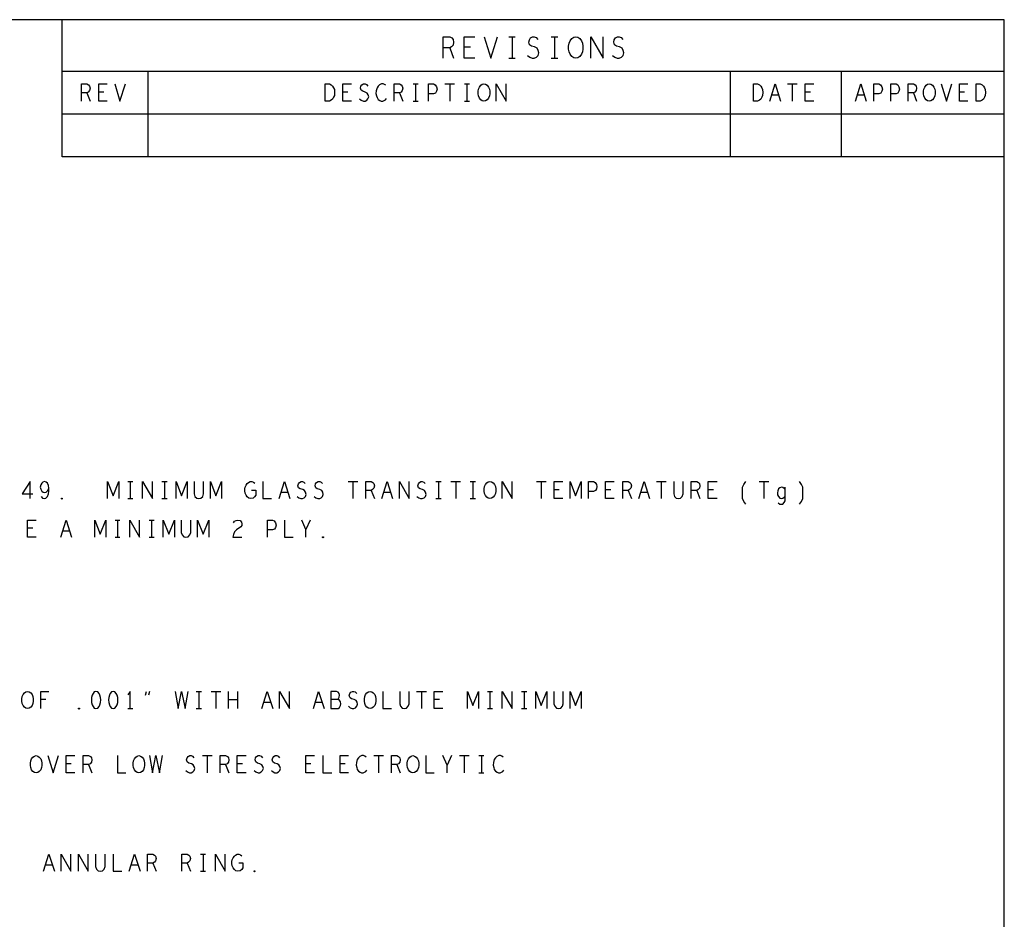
# Model space of a CAD drawing. Extents: x 28 to 61, y 25 to 46.
# Tile 49 of 49: x 55.2 to 61, y 40.7 to 46. Entities that reach past the tile are written whole.
import ezdxf

# ---------------------------------------------------------------- set-up
doc = ezdxf.new("R2010")
doc.units = 0
doc.layers.add('RVP8-TX_D_fab_art', color=2, linetype='CONTINUOUS')

msp = doc.modelspace()

# ---------------------------------------------------------------- linework, layer by layer
at = {"layer": 'RVP8-TX_D_fab_art'}
for points in [[(27.97, 24.965), (60.97, 24.965), (60.97, 45.965), (27.97, 45.965), (27.97, 24.965), (27.97, 24.965)], [(58.468, 45.74), (58.456, 45.742), (58.445, 45.75), (58.435, 45.763), (58.429, 45.778), (58.426, 45.794), (58.426, 45.811), (58.429, 45.828), (58.435, 45.842), (58.445, 45.855), (58.456, 45.863), (58.468, 45.865), (58.48, 45.863), (58.491, 45.855), (58.501, 45.842), (58.507, 45.828), (58.51, 45.811), (58.51, 45.794), (58.507, 45.778), (58.501, 45.763), (58.491, 45.75), (58.48, 45.742), (58.468, 45.74)], [(57.005, 45.49), (57.005, 45.59), (57.03, 45.59), (57.04, 45.585), (57.048, 45.578), (57.054, 45.568), (57.059, 45.557), (57.06, 45.54), (57.059, 45.523), (57.054, 45.512), (57.048, 45.502), (57.04, 45.495), (57.03, 45.49), (57.005, 45.49)], [(57.932, 45.49), (57.922, 45.492), (57.914, 45.498), (57.906, 45.508), (57.901, 45.52), (57.899, 45.533), (57.899, 45.547), (57.901, 45.56), (57.906, 45.572), (57.914, 45.582), (57.922, 45.588), (57.932, 45.59), (57.942, 45.588), (57.951, 45.582), (57.959, 45.572), (57.964, 45.56), (57.966, 45.547), (57.966, 45.533), (57.964, 45.52), (57.959, 45.508), (57.951, 45.498), (57.942, 45.492), (57.932, 45.49)], [(59.505, 45.49), (59.505, 45.59), (59.53, 45.59), (59.54, 45.585), (59.548, 45.578), (59.554, 45.568), (59.559, 45.557), (59.56, 45.54), (59.559, 45.523), (59.554, 45.512), (59.548, 45.502), (59.54, 45.495), (59.53, 45.49), (59.505, 45.49)], [(60.532, 45.49), (60.522, 45.492), (60.514, 45.498), (60.506, 45.508), (60.501, 45.52), (60.499, 45.533), (60.499, 45.547), (60.501, 45.56), (60.506, 45.572), (60.514, 45.582), (60.522, 45.588), (60.532, 45.59), (60.542, 45.588), (60.551, 45.582), (60.559, 45.572), (60.564, 45.56), (60.566, 45.547), (60.566, 45.533), (60.564, 45.52), (60.559, 45.508), (60.551, 45.498), (60.542, 45.492), (60.532, 45.49)], [(60.805, 45.49), (60.805, 45.59), (60.83, 45.59), (60.84, 45.585), (60.848, 45.578), (60.854, 45.568), (60.859, 45.557), (60.86, 45.54), (60.859, 45.523), (60.854, 45.512), (60.848, 45.502), (60.84, 45.495), (60.83, 45.49), (60.805, 45.49)], [(57.967, 43.17), (57.957, 43.172), (57.949, 43.178), (57.941, 43.188), (57.936, 43.2), (57.934, 43.213), (57.934, 43.227), (57.936, 43.24), (57.941, 43.252), (57.949, 43.262), (57.957, 43.268), (57.967, 43.27), (57.977, 43.268), (57.986, 43.262), (57.994, 43.252), (57.999, 43.24), (58.001, 43.227), (58.001, 43.213), (57.999, 43.2), (57.994, 43.188), (57.986, 43.178), (57.977, 43.172), (57.967, 43.17)], [(55.467, 43.167), (55.465, 43.168), (55.465, 43.172), (55.467, 43.173), (55.47, 43.172), (55.47, 43.168), (55.467, 43.167)], [(56.992, 42.942), (56.99, 42.943), (56.99, 42.947), (56.992, 42.948), (56.995, 42.947), (56.995, 42.943), (56.992, 42.942)], [(55.267, 41.945), (55.257, 41.947), (55.249, 41.953), (55.241, 41.963), (55.236, 41.975), (55.234, 41.988), (55.234, 42.002), (55.236, 42.015), (55.241, 42.027), (55.249, 42.037), (55.257, 42.043), (55.267, 42.045), (55.277, 42.043), (55.286, 42.037), (55.294, 42.027), (55.299, 42.015), (55.301, 42.002), (55.301, 41.988), (55.299, 41.975), (55.294, 41.963), (55.286, 41.953), (55.277, 41.947), (55.267, 41.945)], [(55.667, 42.045), (55.657, 42.042), (55.65, 42.033), (55.645, 42.023), (55.641, 42.01), (55.64, 41.995), (55.641, 41.98), (55.645, 41.967), (55.65, 41.957), (55.657, 41.948), (55.667, 41.945), (55.677, 41.948), (55.685, 41.957), (55.69, 41.967), (55.694, 41.98), (55.695, 41.995), (55.694, 42.01), (55.69, 42.023), (55.685, 42.033), (55.677, 42.042), (55.667, 42.045)], [(55.767, 42.045), (55.757, 42.042), (55.75, 42.033), (55.745, 42.023), (55.741, 42.01), (55.74, 41.995), (55.741, 41.98), (55.745, 41.967), (55.75, 41.957), (55.757, 41.948), (55.767, 41.945), (55.777, 41.948), (55.785, 41.957), (55.79, 41.967), (55.794, 41.98), (55.795, 41.995), (55.794, 42.01), (55.79, 42.023), (55.785, 42.033), (55.777, 42.042), (55.767, 42.045)], [(57.267, 41.945), (57.257, 41.947), (57.249, 41.953), (57.241, 41.963), (57.236, 41.975), (57.234, 41.988), (57.234, 42.002), (57.236, 42.015), (57.241, 42.027), (57.249, 42.037), (57.257, 42.043), (57.267, 42.045), (57.277, 42.043), (57.286, 42.037), (57.294, 42.027), (57.299, 42.015), (57.301, 42.002), (57.301, 41.988), (57.299, 41.975), (57.294, 41.963), (57.286, 41.953), (57.277, 41.947), (57.267, 41.945)], [(55.567, 41.942), (55.565, 41.943), (55.565, 41.947), (55.567, 41.948), (55.57, 41.947), (55.57, 41.943), (55.567, 41.942)], [(55.317, 41.57), (55.307, 41.572), (55.299, 41.578), (55.291, 41.588), (55.286, 41.6), (55.284, 41.613), (55.284, 41.627), (55.286, 41.64), (55.291, 41.652), (55.299, 41.662), (55.307, 41.668), (55.317, 41.67), (55.327, 41.668), (55.336, 41.662), (55.344, 41.652), (55.349, 41.64), (55.351, 41.627), (55.351, 41.613), (55.349, 41.6), (55.344, 41.588), (55.336, 41.578), (55.327, 41.572), (55.317, 41.57)], [(55.917, 41.57), (55.907, 41.572), (55.899, 41.578), (55.891, 41.588), (55.886, 41.6), (55.884, 41.613), (55.884, 41.627), (55.886, 41.64), (55.891, 41.652), (55.899, 41.662), (55.907, 41.668), (55.917, 41.67), (55.927, 41.668), (55.936, 41.662), (55.944, 41.652), (55.949, 41.64), (55.951, 41.627), (55.951, 41.613), (55.949, 41.6), (55.944, 41.588), (55.936, 41.578), (55.927, 41.572), (55.917, 41.57)], [(57.517, 41.57), (57.507, 41.572), (57.499, 41.578), (57.491, 41.588), (57.486, 41.6), (57.484, 41.613), (57.484, 41.627), (57.486, 41.64), (57.491, 41.652), (57.499, 41.662), (57.507, 41.668), (57.517, 41.67), (57.527, 41.668), (57.536, 41.662), (57.544, 41.652), (57.549, 41.64), (57.551, 41.627), (57.551, 41.613), (57.549, 41.6), (57.544, 41.588), (57.536, 41.578), (57.527, 41.572), (57.517, 41.57)], [(56.592, 40.992), (56.59, 40.993), (56.59, 40.997), (56.592, 40.998), (56.595, 40.997), (56.595, 40.993), (56.592, 40.992)]]:
    msp.add_lwpolyline(points, close=True, dxfattribs=at)
for points in [[(55.47, 45.165), (55.47, 45.965)], [(57.693, 45.74), (57.693, 45.865), (57.732, 45.865), (57.744, 45.859), (57.752, 45.85), (57.755, 45.834), (57.752, 45.817), (57.743, 45.807), (57.732, 45.8), (57.693, 45.8)], [(57.879, 45.74), (57.817, 45.74), (57.817, 45.865), (57.879, 45.865)], [(57.933, 45.865), (57.972, 45.74), (58.011, 45.865)], [(58.077, 45.865), (58.115, 45.865)], [(58.096, 45.865), (58.096, 45.74)], [(58.187, 45.757), (58.2, 45.746), (58.214, 45.74), (58.226, 45.74), (58.239, 45.746), (58.248, 45.757), (58.253, 45.771), (58.249, 45.786), (58.242, 45.798), (58.228, 45.807), (58.209, 45.811), (58.198, 45.819), (58.194, 45.834), (58.197, 45.848), (58.204, 45.859), (58.215, 45.865), (58.226, 45.865), (58.237, 45.861), (58.246, 45.85)], [(58.325, 45.865), (58.363, 45.865)], [(58.344, 45.865), (58.344, 45.74)], [(58.556, 45.74), (58.556, 45.865), (58.628, 45.74), (58.628, 45.865)], [(58.683, 45.757), (58.696, 45.746), (58.71, 45.74), (58.722, 45.74), (58.735, 45.746), (58.744, 45.757), (58.749, 45.771), (58.745, 45.786), (58.738, 45.798), (58.724, 45.807), (58.705, 45.811), (58.694, 45.819), (58.69, 45.834), (58.693, 45.848), (58.7, 45.859), (58.711, 45.865), (58.722, 45.865), (58.733, 45.861), (58.742, 45.85)], [(57.732, 45.8), (57.755, 45.74)], [(57.854, 45.805), (57.817, 45.805)], [(58.077, 45.74), (58.115, 45.74)], [(58.325, 45.74), (58.363, 45.74)], [(55.47, 45.665), (60.97, 45.665)], [(55.97, 45.665), (55.97, 45.165), (55.97, 45.165)], [(59.37, 45.665), (59.37, 45.165)], [(60.02, 45.165), (60.02, 45.665)], [(55.582, 45.49), (55.582, 45.59), (55.614, 45.59), (55.624, 45.585), (55.63, 45.578), (55.632, 45.565), (55.63, 45.552), (55.622, 45.543), (55.614, 45.538), (55.582, 45.538)], [(55.732, 45.49), (55.683, 45.49), (55.683, 45.59), (55.732, 45.59)], [(55.776, 45.59), (55.807, 45.49), (55.839, 45.59)], [(57.158, 45.49), (57.108, 45.49), (57.108, 45.59), (57.158, 45.59)], [(57.206, 45.503), (57.216, 45.495), (57.228, 45.49), (57.238, 45.49), (57.248, 45.495), (57.255, 45.503), (57.259, 45.515), (57.256, 45.527), (57.25, 45.537), (57.239, 45.543), (57.224, 45.547), (57.215, 45.553), (57.211, 45.565), (57.214, 45.577), (57.22, 45.585), (57.229, 45.59), (57.238, 45.59), (57.246, 45.587), (57.254, 45.578)], [(57.36, 45.582), (57.352, 45.587), (57.344, 45.59), (57.334, 45.59), (57.322, 45.585), (57.314, 45.577), (57.308, 45.567), (57.302, 45.55), (57.301, 45.535), (57.304, 45.52), (57.308, 45.51), (57.315, 45.5), (57.324, 45.493), (57.332, 45.49), (57.341, 45.49), (57.35, 45.493), (57.358, 45.498), (57.364, 45.505)], [(57.408, 45.49), (57.408, 45.59), (57.439, 45.59), (57.449, 45.585), (57.455, 45.578), (57.458, 45.565), (57.455, 45.552), (57.448, 45.543), (57.439, 45.538), (57.408, 45.538)], [(57.518, 45.59), (57.547, 45.59)], [(57.532, 45.59), (57.532, 45.49)], [(57.608, 45.49), (57.608, 45.59), (57.638, 45.59), (57.648, 45.585), (57.655, 45.573), (57.658, 45.56), (57.655, 45.547), (57.649, 45.537), (57.638, 45.532), (57.608, 45.532)], [(57.704, 45.59), (57.761, 45.59)], [(57.732, 45.59), (57.732, 45.49)], [(57.818, 45.59), (57.847, 45.59)], [(57.832, 45.59), (57.832, 45.49)], [(58.004, 45.49), (58.004, 45.59), (58.061, 45.49), (58.061, 45.59)], [(59.601, 45.49), (59.632, 45.59), (59.664, 45.49)], [(59.704, 45.59), (59.761, 45.59)], [(59.732, 45.59), (59.732, 45.49)], [(59.858, 45.49), (59.808, 45.49), (59.808, 45.59), (59.858, 45.59)], [(60.101, 45.49), (60.132, 45.59), (60.164, 45.49)], [(60.208, 45.49), (60.208, 45.59), (60.238, 45.59), (60.248, 45.585), (60.255, 45.573), (60.258, 45.56), (60.255, 45.547), (60.249, 45.537), (60.238, 45.532), (60.208, 45.532)], [(60.308, 45.49), (60.308, 45.59), (60.338, 45.59), (60.348, 45.585), (60.355, 45.573), (60.358, 45.56), (60.355, 45.547), (60.349, 45.537), (60.338, 45.532), (60.308, 45.532)], [(60.408, 45.49), (60.408, 45.59), (60.439, 45.59), (60.449, 45.585), (60.455, 45.578), (60.458, 45.565), (60.455, 45.552), (60.448, 45.543), (60.439, 45.538), (60.408, 45.538)], [(60.601, 45.59), (60.632, 45.49), (60.664, 45.59)], [(60.758, 45.49), (60.708, 45.49), (60.708, 45.59), (60.758, 45.59)], [(55.614, 45.538), (55.632, 45.49)], [(55.712, 45.542), (55.683, 45.542)], [(57.138, 45.542), (57.108, 45.542)], [(57.439, 45.538), (57.458, 45.49)], [(59.838, 45.542), (59.808, 45.542)], [(60.439, 45.538), (60.458, 45.49)], [(60.738, 45.542), (60.708, 45.542)], [(57.518, 45.49), (57.547, 45.49)], [(57.818, 45.49), (57.847, 45.49)], [(59.652, 45.525), (59.612, 45.525)], [(60.152, 45.525), (60.112, 45.525)], [(55.47, 45.415), (60.97, 45.415)], [(60.97, 45.165), (55.47, 45.165)], [(55.282, 43.17), (55.282, 43.27), (55.236, 43.198), (55.299, 43.198)], [(55.346, 43.182), (55.355, 43.173), (55.365, 43.17), (55.375, 43.173), (55.384, 43.183), (55.39, 43.198), (55.392, 43.213), (55.392, 43.232), (55.39, 43.247), (55.384, 43.26), (55.376, 43.267), (55.367, 43.27), (55.357, 43.267), (55.35, 43.26), (55.345, 43.25), (55.342, 43.237), (55.345, 43.225), (55.351, 43.213), (55.359, 43.207), (55.367, 43.205), (55.377, 43.208), (55.385, 43.217), (55.392, 43.232)], [(55.735, 43.17), (55.735, 43.27), (55.767, 43.187), (55.8, 43.27), (55.8, 43.17)], [(55.852, 43.27), (55.882, 43.27)], [(55.867, 43.27), (55.867, 43.17)], [(55.939, 43.17), (55.939, 43.27), (55.996, 43.17), (55.996, 43.27)], [(56.052, 43.27), (56.082, 43.27)], [(56.067, 43.27), (56.067, 43.17)], [(56.135, 43.17), (56.135, 43.27), (56.167, 43.187), (56.2, 43.27), (56.2, 43.17)], [(56.24, 43.27), (56.24, 43.198), (56.245, 43.183), (56.255, 43.173), (56.267, 43.17), (56.28, 43.173), (56.29, 43.183), (56.295, 43.198), (56.295, 43.27)], [(56.335, 43.17), (56.335, 43.27), (56.367, 43.187), (56.4, 43.27), (56.4, 43.17)], [(56.575, 43.22), (56.6, 43.22), (56.6, 43.19), (56.592, 43.18), (56.584, 43.173), (56.571, 43.17), (56.559, 43.173), (56.55, 43.18), (56.543, 43.19), (56.537, 43.202), (56.535, 43.215), (56.535, 43.227), (56.537, 43.237), (56.543, 43.248), (56.55, 43.258), (56.557, 43.265), (56.567, 43.27), (56.576, 43.27), (56.586, 43.267), (56.594, 43.26)], [(56.642, 43.27), (56.642, 43.17), (56.692, 43.17)], [(56.736, 43.17), (56.767, 43.27), (56.799, 43.17)], [(56.841, 43.183), (56.851, 43.175), (56.863, 43.17), (56.872, 43.17), (56.882, 43.175), (56.89, 43.183), (56.894, 43.195), (56.891, 43.207), (56.885, 43.217), (56.874, 43.223), (56.859, 43.227), (56.85, 43.233), (56.846, 43.245), (56.849, 43.257), (56.855, 43.265), (56.864, 43.27), (56.872, 43.27), (56.881, 43.267), (56.889, 43.258)], [(56.941, 43.183), (56.951, 43.175), (56.962, 43.17), (56.973, 43.17), (56.982, 43.175), (56.99, 43.183), (56.994, 43.195), (56.991, 43.207), (56.985, 43.217), (56.974, 43.223), (56.959, 43.227), (56.95, 43.233), (56.946, 43.245), (56.949, 43.257), (56.955, 43.265), (56.964, 43.27), (56.973, 43.27), (56.981, 43.267), (56.989, 43.258)], [(57.139, 43.27), (57.196, 43.27)], [(57.167, 43.27), (57.167, 43.17)], [(57.242, 43.17), (57.242, 43.27), (57.274, 43.27), (57.284, 43.265), (57.29, 43.258), (57.293, 43.245), (57.29, 43.232), (57.282, 43.223), (57.274, 43.218), (57.242, 43.218)], [(57.336, 43.17), (57.367, 43.27), (57.399, 43.17)], [(57.439, 43.17), (57.439, 43.27), (57.496, 43.17), (57.496, 43.27)], [(57.541, 43.183), (57.551, 43.175), (57.562, 43.17), (57.572, 43.17), (57.582, 43.175), (57.59, 43.183), (57.594, 43.195), (57.591, 43.207), (57.585, 43.217), (57.574, 43.223), (57.559, 43.227), (57.55, 43.233), (57.546, 43.245), (57.549, 43.257), (57.555, 43.265), (57.564, 43.27), (57.572, 43.27), (57.581, 43.267), (57.589, 43.258)], [(57.652, 43.27), (57.682, 43.27)], [(57.667, 43.27), (57.667, 43.17)], [(57.739, 43.27), (57.796, 43.27)], [(57.767, 43.27), (57.767, 43.17)], [(57.852, 43.27), (57.882, 43.27)], [(57.867, 43.27), (57.867, 43.17)], [(58.039, 43.17), (58.039, 43.27), (58.096, 43.17), (58.096, 43.27)], [(58.239, 43.27), (58.296, 43.27)], [(58.267, 43.27), (58.267, 43.17)], [(58.392, 43.17), (58.342, 43.17), (58.342, 43.27), (58.392, 43.27)], [(58.435, 43.17), (58.435, 43.27), (58.467, 43.187), (58.5, 43.27), (58.5, 43.17)], [(58.543, 43.17), (58.543, 43.27), (58.572, 43.27), (58.582, 43.265), (58.59, 43.253), (58.592, 43.24), (58.59, 43.227), (58.584, 43.217), (58.572, 43.212), (58.543, 43.212)], [(58.692, 43.17), (58.642, 43.17), (58.642, 43.27), (58.692, 43.27)], [(58.742, 43.17), (58.742, 43.27), (58.774, 43.27), (58.784, 43.265), (58.79, 43.258), (58.793, 43.245), (58.79, 43.232), (58.782, 43.223), (58.774, 43.218), (58.742, 43.218)], [(58.836, 43.17), (58.867, 43.27), (58.899, 43.17)], [(58.939, 43.27), (58.996, 43.27)], [(58.967, 43.27), (58.967, 43.17)], [(59.04, 43.27), (59.04, 43.198), (59.045, 43.183), (59.055, 43.173), (59.067, 43.17), (59.08, 43.173), (59.09, 43.183), (59.095, 43.198), (59.095, 43.27)], [(59.142, 43.17), (59.142, 43.27), (59.174, 43.27), (59.184, 43.265), (59.19, 43.258), (59.192, 43.245), (59.19, 43.232), (59.183, 43.223), (59.174, 43.218), (59.142, 43.218)], [(59.293, 43.17), (59.242, 43.17), (59.242, 43.27), (59.293, 43.27)], [(59.461, 43.137), (59.449, 43.153), (59.442, 43.17), (59.442, 43.237), (59.449, 43.253), (59.461, 43.27)], [(59.539, 43.27), (59.596, 43.27)], [(59.567, 43.27), (59.567, 43.17)], [(59.69, 43.223), (59.685, 43.23), (59.677, 43.235), (59.669, 43.237), (59.659, 43.233), (59.652, 43.227), (59.647, 43.215), (59.645, 43.203), (59.646, 43.193), (59.651, 43.182), (59.659, 43.173), (59.669, 43.17), (59.676, 43.172), (59.685, 43.178), (59.69, 43.185)], [(59.65, 43.145), (59.659, 43.138), (59.669, 43.137), (59.677, 43.138), (59.685, 43.147), (59.69, 43.158), (59.69, 43.237)], [(59.774, 43.137), (59.786, 43.153), (59.793, 43.17), (59.793, 43.237), (59.786, 43.253), (59.774, 43.27)], [(56.787, 43.205), (56.747, 43.205)], [(57.274, 43.218), (57.293, 43.17)], [(57.387, 43.205), (57.347, 43.205)], [(58.372, 43.222), (58.342, 43.222)], [(58.672, 43.222), (58.642, 43.222)], [(58.774, 43.218), (58.793, 43.17)], [(58.887, 43.205), (58.847, 43.205)], [(59.174, 43.218), (59.192, 43.17)], [(59.272, 43.222), (59.242, 43.222)], [(55.852, 43.17), (55.882, 43.17)], [(56.052, 43.17), (56.082, 43.17)], [(57.652, 43.17), (57.682, 43.17)], [(57.852, 43.17), (57.882, 43.17)], [(55.318, 42.945), (55.268, 42.945), (55.268, 43.045), (55.318, 43.045)], [(55.461, 42.945), (55.492, 43.045), (55.524, 42.945)], [(55.66, 42.945), (55.66, 43.045), (55.692, 42.962), (55.725, 43.045), (55.725, 42.945)], [(55.778, 43.045), (55.807, 43.045)], [(55.792, 43.045), (55.792, 42.945)], [(55.864, 42.945), (55.864, 43.045), (55.921, 42.945), (55.921, 43.045)], [(55.978, 43.045), (56.007, 43.045)], [(55.992, 43.045), (55.992, 42.945)], [(56.06, 42.945), (56.06, 43.045), (56.092, 42.962), (56.125, 43.045), (56.125, 42.945)], [(56.165, 43.045), (56.165, 42.973), (56.17, 42.958), (56.18, 42.948), (56.192, 42.945), (56.205, 42.948), (56.215, 42.958), (56.22, 42.973), (56.22, 43.045)], [(56.26, 42.945), (56.26, 43.045), (56.292, 42.962), (56.325, 43.045), (56.325, 42.945)], [(56.469, 43.028), (56.476, 43.038), (56.485, 43.043), (56.495, 43.045), (56.508, 43.042), (56.516, 43.033), (56.519, 43.023), (56.518, 43.013), (56.512, 43.005), (56.488, 42.988), (56.476, 42.977), (56.469, 42.96), (56.466, 42.945), (56.519, 42.945)], [(56.668, 42.945), (56.668, 43.045), (56.698, 43.045), (56.708, 43.04), (56.715, 43.028), (56.718, 43.015), (56.715, 43.002), (56.709, 42.992), (56.698, 42.987), (56.668, 42.987)], [(56.768, 43.045), (56.768, 42.945), (56.818, 42.945)], [(56.892, 42.945), (56.892, 42.99), (56.868, 43.045)], [(56.918, 43.045), (56.892, 42.99)], [(55.298, 42.997), (55.268, 42.997)], [(55.512, 42.98), (55.472, 42.98)], [(55.778, 42.945), (55.807, 42.945)], [(55.978, 42.945), (56.007, 42.945)], [(55.344, 41.945), (55.344, 42.045), (55.391, 42.045)], [(55.867, 41.945), (55.867, 42.045), (55.852, 42.025)], [(55.956, 42.023), (55.962, 42.045)], [(55.979, 42.045), (55.973, 42.023)], [(56.13, 42.045), (56.147, 41.945), (56.167, 42.045), (56.187, 41.945), (56.205, 42.045)], [(56.252, 42.045), (56.282, 42.045)], [(56.267, 42.045), (56.267, 41.945)], [(56.339, 42.045), (56.396, 42.045)], [(56.367, 42.045), (56.367, 41.945)], [(56.441, 41.945), (56.441, 42.045)], [(56.494, 42.045), (56.494, 41.945)], [(56.636, 41.945), (56.667, 42.045), (56.699, 41.945)], [(56.739, 41.945), (56.739, 42.045), (56.796, 41.945), (56.796, 42.045)], [(56.936, 41.945), (56.967, 42.045), (56.999, 41.945)], [(57.077, 41.998), (57.082, 42.003), (57.086, 42.012), (57.089, 42.023), (57.086, 42.033), (57.081, 42.04), (57.072, 42.045), (57.039, 42.045), (57.039, 41.945), (57.08, 41.945), (57.089, 41.952), (57.094, 41.962), (57.096, 41.973), (57.094, 41.985), (57.086, 41.995), (57.077, 41.998), (57.039, 41.998)], [(57.141, 41.958), (57.151, 41.95), (57.162, 41.945), (57.172, 41.945), (57.183, 41.95), (57.19, 41.958), (57.194, 41.97), (57.191, 41.982), (57.185, 41.992), (57.174, 41.998), (57.159, 42.002), (57.15, 42.008), (57.146, 42.02), (57.149, 42.032), (57.155, 42.04), (57.164, 42.045), (57.172, 42.045), (57.181, 42.042), (57.189, 42.033)], [(57.342, 42.045), (57.342, 41.945), (57.392, 41.945)], [(57.44, 42.045), (57.44, 41.973), (57.445, 41.958), (57.455, 41.948), (57.467, 41.945), (57.48, 41.948), (57.49, 41.958), (57.495, 41.973), (57.495, 42.045)], [(57.539, 42.045), (57.596, 42.045)], [(57.567, 42.045), (57.567, 41.945)], [(57.692, 41.945), (57.642, 41.945), (57.642, 42.045), (57.692, 42.045)], [(57.835, 41.945), (57.835, 42.045), (57.867, 41.962), (57.9, 42.045), (57.9, 41.945)], [(57.952, 42.045), (57.982, 42.045)], [(57.967, 42.045), (57.967, 41.945)], [(58.039, 41.945), (58.039, 42.045), (58.096, 41.945), (58.096, 42.045)], [(58.152, 42.045), (58.182, 42.045)], [(58.167, 42.045), (58.167, 41.945)], [(58.235, 41.945), (58.235, 42.045), (58.267, 41.962), (58.3, 42.045), (58.3, 41.945)], [(58.34, 42.045), (58.34, 41.973), (58.345, 41.958), (58.355, 41.948), (58.367, 41.945), (58.38, 41.948), (58.39, 41.958), (58.395, 41.973), (58.395, 42.045)], [(58.435, 41.945), (58.435, 42.045), (58.467, 41.962), (58.5, 42.045), (58.5, 41.945)], [(55.374, 41.997), (55.344, 41.997)], [(56.494, 41.995), (56.441, 41.995)], [(56.687, 41.98), (56.647, 41.98)], [(56.987, 41.98), (56.947, 41.98)], [(57.672, 41.997), (57.642, 41.997)], [(55.852, 41.945), (55.882, 41.945)], [(56.252, 41.945), (56.282, 41.945)], [(57.952, 41.945), (57.982, 41.945)], [(58.152, 41.945), (58.182, 41.945)], [(55.386, 41.67), (55.417, 41.57), (55.449, 41.67)], [(55.543, 41.57), (55.492, 41.57), (55.492, 41.67), (55.543, 41.67)], [(55.522, 41.622), (55.492, 41.622)], [(55.592, 41.57), (55.592, 41.67), (55.624, 41.67), (55.634, 41.665), (55.64, 41.658), (55.642, 41.645), (55.64, 41.632), (55.632, 41.623), (55.624, 41.618), (55.592, 41.618)], [(55.793, 41.67), (55.793, 41.57), (55.842, 41.57)], [(55.98, 41.67), (55.997, 41.57), (56.017, 41.67), (56.037, 41.57), (56.055, 41.67)], [(56.191, 41.583), (56.201, 41.575), (56.212, 41.57), (56.223, 41.57), (56.232, 41.575), (56.24, 41.583), (56.244, 41.595), (56.241, 41.607), (56.235, 41.617), (56.224, 41.623), (56.209, 41.627), (56.2, 41.633), (56.196, 41.645), (56.199, 41.657), (56.205, 41.665), (56.214, 41.67), (56.223, 41.67), (56.231, 41.667), (56.239, 41.658)], [(56.289, 41.67), (56.346, 41.67)], [(56.317, 41.67), (56.317, 41.57)], [(56.392, 41.57), (56.392, 41.67), (56.424, 41.67), (56.434, 41.665), (56.44, 41.658), (56.442, 41.645), (56.44, 41.632), (56.433, 41.623), (56.424, 41.618), (56.392, 41.618)], [(56.543, 41.57), (56.492, 41.57), (56.492, 41.67), (56.543, 41.67)], [(56.522, 41.622), (56.492, 41.622)], [(56.591, 41.583), (56.601, 41.575), (56.613, 41.57), (56.622, 41.57), (56.632, 41.575), (56.64, 41.583), (56.644, 41.595), (56.641, 41.607), (56.635, 41.617), (56.624, 41.623), (56.609, 41.627), (56.6, 41.633), (56.596, 41.645), (56.599, 41.657), (56.605, 41.665), (56.614, 41.67), (56.622, 41.67), (56.631, 41.667), (56.639, 41.658)], [(56.691, 41.583), (56.701, 41.575), (56.712, 41.57), (56.723, 41.57), (56.732, 41.575), (56.74, 41.583), (56.744, 41.595), (56.741, 41.607), (56.735, 41.617), (56.724, 41.623), (56.709, 41.627), (56.7, 41.633), (56.696, 41.645), (56.699, 41.657), (56.705, 41.665), (56.714, 41.67), (56.723, 41.67), (56.731, 41.667), (56.739, 41.658)], [(56.942, 41.57), (56.892, 41.57), (56.892, 41.67), (56.942, 41.67)], [(56.922, 41.622), (56.892, 41.622)], [(56.992, 41.67), (56.992, 41.57), (57.043, 41.57)], [(57.142, 41.57), (57.092, 41.57), (57.092, 41.67), (57.142, 41.67)], [(57.122, 41.622), (57.092, 41.622)], [(57.245, 41.662), (57.237, 41.667), (57.229, 41.67), (57.219, 41.67), (57.207, 41.665), (57.199, 41.657), (57.192, 41.647), (57.187, 41.63), (57.186, 41.615), (57.189, 41.6), (57.192, 41.59), (57.2, 41.58), (57.209, 41.573), (57.217, 41.57), (57.226, 41.57), (57.235, 41.573), (57.242, 41.578), (57.249, 41.585)], [(57.289, 41.67), (57.346, 41.67)], [(57.317, 41.67), (57.317, 41.57)], [(57.392, 41.57), (57.392, 41.67), (57.424, 41.67), (57.434, 41.665), (57.44, 41.658), (57.442, 41.645), (57.44, 41.632), (57.433, 41.623), (57.424, 41.618), (57.392, 41.618)], [(57.592, 41.67), (57.592, 41.57), (57.642, 41.57)], [(57.717, 41.57), (57.717, 41.615), (57.692, 41.67)], [(57.742, 41.67), (57.717, 41.615)], [(57.789, 41.67), (57.846, 41.67)], [(57.817, 41.67), (57.817, 41.57)], [(57.902, 41.67), (57.932, 41.67)], [(57.917, 41.67), (57.917, 41.57)], [(58.045, 41.662), (58.037, 41.667), (58.029, 41.67), (58.019, 41.67), (58.007, 41.665), (57.999, 41.657), (57.992, 41.647), (57.987, 41.63), (57.986, 41.615), (57.989, 41.6), (57.992, 41.59), (58, 41.58), (58.009, 41.573), (58.017, 41.57), (58.026, 41.57), (58.035, 41.573), (58.043, 41.578), (58.049, 41.585)], [(55.624, 41.618), (55.642, 41.57)], [(56.424, 41.618), (56.442, 41.57)], [(57.424, 41.618), (57.442, 41.57)], [(57.902, 41.57), (57.932, 41.57)], [(55.361, 40.995), (55.392, 41.095), (55.424, 40.995)], [(55.464, 40.995), (55.464, 41.095), (55.521, 40.995), (55.521, 41.095)], [(55.564, 40.995), (55.564, 41.095), (55.621, 40.995), (55.621, 41.095)], [(55.665, 41.095), (55.665, 41.023), (55.67, 41.008), (55.68, 40.998), (55.692, 40.995), (55.705, 40.998), (55.715, 41.008), (55.72, 41.023), (55.72, 41.095)], [(55.768, 41.095), (55.768, 40.995), (55.818, 40.995)], [(55.861, 40.995), (55.892, 41.095), (55.924, 40.995)], [(55.968, 40.995), (55.968, 41.095), (55.999, 41.095), (56.009, 41.09), (56.015, 41.083), (56.018, 41.07), (56.015, 41.057), (56.008, 41.048), (55.999, 41.043), (55.968, 41.043)], [(56.168, 40.995), (56.168, 41.095), (56.199, 41.095), (56.209, 41.09), (56.215, 41.083), (56.218, 41.07), (56.215, 41.057), (56.208, 41.048), (56.199, 41.043), (56.168, 41.043)], [(56.278, 41.095), (56.307, 41.095)], [(56.292, 41.095), (56.292, 40.995)], [(56.364, 40.995), (56.364, 41.095), (56.421, 40.995), (56.421, 41.095)], [(56.5, 41.045), (56.525, 41.045), (56.525, 41.015), (56.518, 41.005), (56.509, 40.998), (56.496, 40.995), (56.484, 40.998), (56.475, 41.005), (56.468, 41.015), (56.462, 41.027), (56.46, 41.04), (56.46, 41.052), (56.462, 41.062), (56.468, 41.073), (56.475, 41.083), (56.482, 41.09), (56.492, 41.095), (56.501, 41.095), (56.511, 41.092), (56.519, 41.085)], [(55.412, 41.03), (55.372, 41.03)], [(55.912, 41.03), (55.872, 41.03)], [(55.999, 41.043), (56.018, 40.995)], [(56.199, 41.043), (56.218, 40.995)], [(56.278, 40.995), (56.307, 40.995)]]:
    msp.add_lwpolyline(points, dxfattribs=at)

doc.saveas('drawing.dxf')
